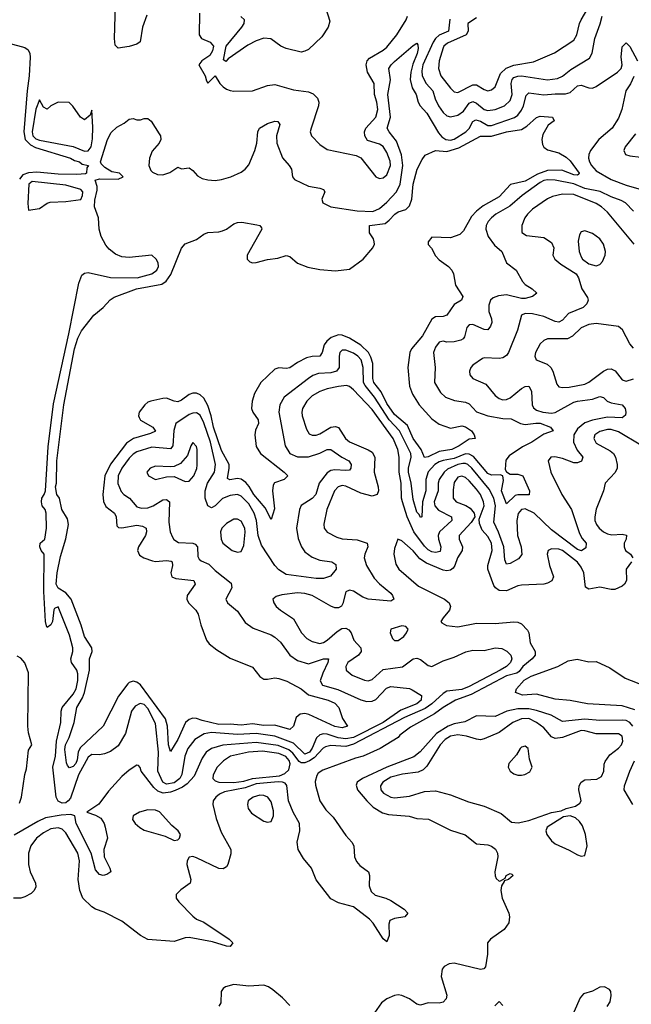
# Model space of a CAD drawing. Header units: inches. Extents: x 1384664 to 1536621, y 460766 to 646467.
# Tile 99 of 256: x 1411683 to 1414958, y 543442 to 548711. Entities that reach past the tile are written whole.
import ezdxf

# ---------------------------------------------------------------- set-up
doc = ezdxf.new("R2010")
doc.units = ezdxf.units.IN
doc.header["$MEASUREMENT"] = 0
doc.layers.add('B4514', color=7, linetype='Continuous')

msp = doc.modelspace()

# ---------------------------------------------------------------- linework, layer by layer
at = {"layer": 'B4514', "color": 5}
for points, elevation in [([(1412364.2, 548735.8), (1412340.9, 548670), (1412328.1, 548591.9), (1412310, 548579.3), (1412270, 548567.3), (1412210, 548558.4), (1412194.9, 548574.9), (1412190.9, 548610.9), (1412203.4, 549030)], 640), ([(1412646.2, 548746.2), (1412644.6, 548630), (1412656.3, 548610), (1412704, 548590), (1412720.4, 548570), (1412716.2, 548543.8), (1412700.8, 548519.2), (1412658, 548490), (1412641.7, 548470), (1412677, 548410), (1412682.8, 548382.8), (1412690, 548371), (1412730, 548411), (1412755.3, 548370), (1412771.9, 548351.9), (1412790, 548338.3), (1412810, 548331.4), (1412830, 548327.6), (1412930, 548330.2), (1413010, 548359.1), (1413050, 548363.2), (1413150, 548335.3), (1413230, 548323.9), (1413254.9, 548314.9), (1413277.7, 548290), (1413284.2, 548270), (1413283.5, 548250), (1413243.8, 548130), (1413239.3, 548110), (1413245.2, 548090), (1413290, 548042.8), (1413330, 548016.1), (1413484.2, 547984.2), (1413510, 547972.4), (1413590, 547870.4), (1413610, 547861.1), (1413630, 547863.6), (1413650, 547881.1), (1413669.1, 547930), (1413667.2, 547952.8), (1413650, 548000.9), (1413630, 548032.5), (1413610, 548044.7), (1413544.9, 548064.9), (1413530.6, 548090), (1413530.4, 548110), (1413536.9, 548130), (1413590.4, 548190), (1413600.9, 548230), (1413595.8, 548270), (1413583.8, 548310), (1413581.1, 548370), (1413545.6, 548430), (1413538.7, 548470), (1413544.7, 548490), (1413555.7, 548504.3), (1413630, 548547.1), (1413650, 548564.2), (1413703, 548630), (1413751.8, 548710), (1413759.3, 548730)], 660), ([(1413322, 548770), (1413343.5, 548703.5), (1413335.5, 548670), (1413301.4, 548618.6), (1413230, 548551.8), (1413210, 548542), (1413190, 548537.4), (1413110, 548556.9), (1413082, 548570), (1413028.9, 548608.9), (1412991.2, 548611.2), (1412950, 548597.8), (1412905.7, 548574.2), (1412799.5, 548500.5), (1412787.3, 548487.3), (1412775.3, 548495.3), (1412789.4, 548570), (1412872.5, 548670), (1412885, 548690), (1412887.2, 548710), (1412867.6, 548727.6)], 660), ([(1414130, 548721.6), (1414083, 548690), (1414084.1, 548650), (1414074.6, 548630), (1413974.5, 548585.5), (1413955.1, 548570), (1413950, 548559.8), (1413929.2, 548490), (1413925.6, 548450), (1413939, 548410), (1413990, 548343.5), (1414010, 548325.2), (1414030, 548321.6), (1414110, 548362.5), (1414130, 548361.3), (1414170, 548336.8), (1414190, 548330.8), (1414210, 548334.6), (1414228.9, 548351.1), (1414257.5, 548422.5), (1414288.3, 548451.7), (1414330, 548466.9), (1414434.1, 548485.9), (1414546.5, 548533.5), (1414650, 548601.5), (1414666.8, 548630), (1414681, 548690), (1414690.3, 548709.7), (1414724.6, 548770)], 680), ([(1413986.4, 548713.6), (1413978.5, 548650), (1413930, 548627.4), (1413910.4, 548610), (1413896.6, 548590), (1413841.3, 548470), (1413836.7, 548436.7), (1413838.7, 548410), (1413859.3, 548370), (1413895, 548330), (1413907.2, 548287.2), (1413925.6, 548250), (1413950, 548214.6), (1413970, 548196.2), (1413990, 548190.1), (1414030, 548199.1), (1414059.5, 548220.5), (1414090, 548264.2), (1414110, 548273.6), (1414130, 548263.8), (1414170, 548230.6), (1414190, 548225.4), (1414230, 548230.6), (1414279.4, 548250), (1414310, 548278.9), (1414319.5, 548310), (1414314.9, 548370), (1414319.4, 548390), (1414330, 548400.6), (1414350, 548408.9), (1414370, 548410.4), (1414510, 548389.7), (1414563.6, 548396.4), (1414590, 548409), (1414634.9, 548445.1), (1414734.5, 548505.4), (1414748.6, 548531.4), (1414762.6, 548610), (1414791.6, 548688.4), (1414801.9, 548730)], 660), ([(1411625, 548585), (1411710, 548561.9), (1411728.2, 548550), (1411737.6, 548530), (1411739.8, 548510), (1411734.2, 548410), (1411723, 548330), (1411705, 548110), (1411712, 548070), (1411740.3, 548040.3), (1411767.2, 548027.2), (1411955.8, 547970), (1411976.8, 547956.8), (1412004, 547950), (1412018.4, 547938.4), (1412052, 547930), (1412042.8, 547917.2), (1412041, 547890), (1412034.9, 547885.1), (1411990, 547881.7), (1411890, 547884), (1411775.2, 547895.2), (1411730, 547892.1), (1411700.2, 547879.8), (1411682.1, 547857.9)], 640), ([(1414970, 547686.8), (1414927.1, 547730), (1414903.9, 547743.9), (1414850, 547762.2), (1414791.7, 547791.7), (1414710, 547807.7), (1414650, 547833.2), (1414550, 547851.9), (1414510, 547853.5), (1414490, 547849.5), (1414470, 547839.8), (1414373.7, 547770), (1414307.8, 547712.2), (1414233.5, 547670), (1414210, 547651.2), (1414191.6, 547630), (1414181.5, 547610), (1414179.8, 547590), (1414191.9, 547550), (1414225, 547505), (1414264.9, 547470), (1414290.3, 547410), (1414341.1, 547370), (1414375.4, 547310), (1414390, 547293.5), (1414427.9, 547270), (1414452.1, 547247.9), (1414428.9, 547230), (1414390, 547218.8), (1414370, 547218.4), (1414290, 547238.1), (1414246.5, 547233.5), (1414217.8, 547222.2), (1414205, 547210), (1414196.1, 547183.9), (1414195.7, 547150), (1414209.4, 547110), (1414210.8, 547090), (1414203.5, 547070), (1414190, 547051.1), (1414170, 547052.5), (1414110, 547079.1), (1414090, 547078.4), (1414077.3, 547062.7), (1414065.6, 547014.4), (1414057.2, 547002.8), (1414044.7, 546995.3), (1414010, 546986.7), (1413970, 546985.8), (1413950, 546989.9), (1413930, 546985), (1413910, 546959.1), (1413898.6, 546930), (1413907.8, 546850), (1413904.9, 546770), (1413935.7, 546715.7), (1413963.7, 546690), (1414012.3, 546672.3), (1414070, 546664.6), (1414090, 546655.3), (1414130, 546612.6), (1414190.1, 546590.1), (1414270, 546576.6), (1414314.4, 546574.4), (1414364.6, 546550), (1414390, 546544.2), (1414447.7, 546552.3), (1414470, 546551), (1414526, 546530), (1414539.3, 546510), (1414490, 546493.1), (1414425, 546450), (1414375.1, 546424.9), (1414304, 546376), (1414286.9, 546353.1), (1414283.6, 546303.6), (1414290.4, 546290.4), (1414310, 546279.3), (1414350, 546279), (1414377.3, 546270), (1414412.3, 546190), (1414412, 546168), (1414350, 546168.6), (1414335.7, 546164.3), (1414290, 546119.7), (1414262.8, 546190), (1414274.5, 546245.5), (1414269.9, 546269.9), (1414255.4, 546275.4), (1414210, 546272.9), (1414190, 546282), (1414112.7, 546372.7), (1414090, 546385.9), (1414070, 546386.9), (1414010, 546361.8), (1413950, 546352), (1413930, 546344.6), (1413907, 546330), (1413870, 546290.9), (1413857.8, 546250), (1413857.2, 546190), (1413839.7, 546130), (1413837.1, 546050), (1413830, 546046.4), (1413822.5, 546062.5), (1413810, 546075.1), (1413790, 546142.2), (1413779.6, 546230), (1413765, 546290), (1413764.8, 546310), (1413778.6, 546370), (1413777.4, 546390), (1413717.7, 546510), (1413661.2, 546570), (1413583.8, 546690), (1413532.6, 546752.6), (1413524.4, 546770), (1413522.7, 546850), (1413511, 546890), (1413493.2, 546910), (1413470, 546925.7), (1413430, 546942), (1413410, 546941.4), (1413397.7, 546930), (1413393.6, 546910), (1413394, 546850), (1413379.5, 546830), (1413350, 546820.8), (1413283.1, 546816.9), (1413253.7, 546806.3), (1413229, 546791), (1413100.2, 546690), (1413076.6, 546650), (1413070.1, 546610), (1413105, 546430), (1413130, 546389.5), (1413170, 546371.7), (1413230, 546370.6), (1413289.6, 546390.4), (1413330, 546410.8), (1413350, 546410.9), (1413409, 546369), (1413445.2, 546350), (1413457.5, 546330), (1413455.9, 546310), (1413450, 546300.9), (1413430, 546297.5), (1413370, 546302.5), (1413350, 546297.5), (1413330, 546285.3), (1413287.2, 546230), (1413268.9, 546170), (1413250, 546147.6), (1413190, 546111.3), (1413181.1, 546090), (1413165, 545990), (1413174, 545934), (1413191.5, 545890), (1413210, 545863.5), (1413250, 545833.7), (1413290, 545818.5), (1413354.9, 545810), (1413375.5, 545795.5), (1413377.4, 545770), (1413347.5, 545732.5), (1413310, 545719.9), (1413270, 545720.9), (1413110, 545741.3), (1413070, 545766), (1413049.4, 545789.4), (1412978.5, 545898.5), (1412961, 545950), (1412950.7, 546030.7), (1412938.1, 546070), (1412910, 546119), (1412870, 546161.1), (1412850, 546169.3), (1412810, 546163.9), (1412770, 546147.7), (1412730, 546109.9), (1412710, 546098.9), (1412690, 546108.4), (1412676, 546150), (1412676.3, 546190), (1412689.3, 546230.7), (1412726.2, 546290), (1412732.6, 546330), (1412704.4, 546450), (1412670, 546552.7), (1412650, 546593.5), (1412630, 546606), (1412610, 546605.4), (1412590, 546597.1), (1412519.3, 546550), (1412508.1, 546511.9), (1412503.4, 546430), (1412490, 546413.9), (1412390, 546423), (1412310, 546398.5), (1412290, 546386.2), (1412270, 546363.6), (1412230.9, 546310), (1412211.3, 546270), (1412209.3, 546229.3), (1412225.8, 546185.8), (1412240.2, 546170), (1412272.1, 546150), (1412310, 546103.7), (1412335.8, 546095.8), (1412370, 546098.3), (1412398.2, 546110), (1412450, 546141.4), (1412470, 546143.8), (1412486, 546130), (1412482.3, 546022.3), (1412489.4, 545970), (1412501, 545941), (1412509.2, 545929.2), (1412533.1, 545913.1), (1412609.6, 545909.6), (1412623.7, 545903.7), (1412635.9, 545890), (1412638, 545838), (1412643.6, 545823.6), (1412654.2, 545814.2), (1412696.4, 545796.4), (1412730, 545762.9), (1412815.6, 545695.6), (1412818.4, 545670), (1412787.7, 545610), (1412796, 545590), (1412850, 545544.9), (1412890, 545485.2), (1412934.3, 545454.3), (1413030, 545418.5), (1413050, 545406), (1413079.8, 545379.8), (1413130, 545310.2), (1413170, 545280.7), (1413230, 545263.3), (1413310, 545291.2), (1413336.5, 545290), (1413334.1, 545270), (1413306.3, 545213.7), (1413292.9, 545172.9), (1413304.1, 545150), (1413386.6, 545126.6), (1413510, 545071.1), (1413542.6, 545062.6), (1413570, 545064.1), (1413590, 545073.2), (1413647.4, 545132.6), (1413670, 545142.2), (1413770, 545130.8), (1413784.7, 545124.7), (1413834, 545094), (1413832.7, 545070), (1413810, 545049.9), (1413723.6, 545016.4), (1413629.3, 544950), (1413470, 544869.8), (1413430, 544861.4), (1413388.4, 544868.4), (1413330, 544886.6), (1413310, 544888.2), (1413290, 544883.5), (1413273.2, 544866.8), (1413250, 544811.7), (1413235.4, 544790), (1413210, 544779.9), (1413150, 544838.5), (1413050, 544876.2), (1412950.1, 544890), (1412850, 544885), (1412710, 544896.5), (1412670.5, 544889.5), (1412621.6, 544858.4), (1412584, 544810), (1412567.2, 544770), (1412551.8, 544671.8), (1412540.1, 544650), (1412510, 544626.8), (1412470, 544619.6), (1412449.6, 544630), (1412423.4, 544690), (1412426.8, 544790), (1412410, 544944.8), (1412370, 545024.4), (1412350, 545045.3), (1412329.2, 545050.8), (1412302.1, 545037.9), (1412282.1, 545010), (1412250.1, 544890), (1412210, 544825.6), (1412170, 544795.1), (1412137.4, 544782.6), (1412110, 544777.2), (1412070, 544778.2), (1412050, 544765), (1411998.5, 544670), (1411954.5, 544545.5), (1411943.6, 544530), (1411930, 544520.5), (1411910, 544518.7), (1411890, 544528.7), (1411879, 544550), (1411861.2, 544710), (1411875.1, 544770), (1411880.6, 544850), (1411904.2, 544950), (1411904.8, 545010), (1411909.9, 545030), (1411970, 545101.9), (1411986.4, 545130), (1411994.7, 545174.7), (1411995.4, 545210), (1411989, 545230), (1411960.7, 545270), (1411956.7, 545290), (1411967.4, 545330), (1411967.4, 545350), (1411950, 545416.9), (1411890, 545567.8), (1411870, 545559.5), (1411866.8, 545553.2), (1411858.2, 545490), (1411850, 545471.8), (1411830, 545458.4), (1411826.6, 545466.6), (1411821.6, 545490), (1411812.3, 545650), (1411814.9, 545850), (1411798.5, 545870), (1411791.8, 545890), (1411793.6, 545910), (1411817.1, 545930), (1411827, 545990), (1411824.8, 546070), (1411819.9, 546090), (1411803.4, 546110), (1411799.5, 546130), (1411801.5, 546150), (1411814.7, 546170), (1411820.8, 546190), (1411835.9, 546424.1), (1411864.1, 546655.9), (1411946.4, 547030), (1411999.2, 547300.8), (1412016.8, 547343.2), (1412030, 547354.4), (1412050, 547358.6), (1412170, 547331.9), (1412312.7, 547330), (1412391.1, 547350), (1412416.9, 547370), (1412427, 547390), (1412424.5, 547410), (1412414.5, 547430), (1412390.9, 547450.9), (1412270, 547437.4), (1412230, 547442), (1412195.7, 547455.7), (1412162.3, 547482.3), (1412143.8, 547503.8), (1412118.7, 547550), (1412108.2, 547590), (1412104.7, 547650), (1412084.7, 547710), (1412085.3, 547745.3), (1412098, 547798), (1412097.6, 547817.6), (1412087.2, 547852.8), (1412110, 547859.1), (1412210, 547858), (1412238, 547870), (1412218, 547890), (1412177, 547897), (1412139.6, 547919.6), (1412119.3, 547939.3), (1412116.2, 547950), (1412153.8, 548070), (1412173.3, 548106.7), (1412204, 548136), (1412242.7, 548157.3), (1412270, 548179.1), (1412290, 548182), (1412310, 548174.9), (1412330, 548174.9), (1412350, 548181.6), (1412370, 548182), (1412387, 548167), (1412430, 548100.7), (1412436.4, 548090), (1412438.7, 548070), (1412430.3, 548050), (1412393.1, 548006.9), (1412377.6, 547970), (1412374.7, 547930), (1412384.6, 547904.6), (1412394, 547894), (1412421.8, 547881.8), (1412450, 547881.1), (1412486.5, 547893.5), (1412530, 547921.6), (1412550, 547913.4), (1412590, 547917.6), (1412610, 547904.6), (1412635.7, 547875.7), (1412661.2, 547861.2), (1412690, 547853.4), (1412730, 547850.2), (1412764.7, 547855.3), (1412814, 547870), (1412870, 547894.4), (1412890, 547910.4), (1412910, 547934.9), (1412942.5, 548010), (1412952.7, 548050), (1412958, 548110), (1412966.6, 548130), (1413010, 548154.9), (1413050, 548168.4), (1413066, 548166), (1413077, 548150), (1413057.8, 548090), (1413059.3, 548050), (1413090, 547972.2), (1413126.5, 547930), (1413137.8, 547910), (1413144.6, 547870), (1413154.7, 547854.7), (1413230, 547819.6), (1413290, 547809.1), (1413310, 547801.3), (1413317.7, 547790), (1413301.3, 547750), (1413305.7, 547730), (1413349.9, 547710.1), (1413490, 547687.2), (1413574.8, 547685.2), (1413610, 547700.1), (1413650, 547734.3), (1413701.5, 547790), (1413720.7, 547830), (1413734.5, 547930), (1413728.4, 547988.4), (1413700.7, 548060.7), (1413661.2, 548110), (1413651.4, 548130), (1413668.2, 548190), (1413653.9, 548310), (1413668.4, 548388.3), (1413659.9, 548450), (1413672.2, 548470), (1413690, 548487.1), (1413790, 548572.4), (1413810, 548585.5), (1413815.8, 548575.8), (1413816.8, 548556.8), (1413812.2, 548530), (1413788.1, 548471.9), (1413777.4, 548430), (1413774.3, 548390), (1413785.5, 548345.5), (1413806.9, 548310), (1413817.3, 548270), (1413827.8, 548250), (1413863.6, 548210), (1413925.4, 548105.4), (1413944.4, 548084.4), (1413965.2, 548070), (1413990, 548065.5), (1414010, 548070.7), (1414072.9, 548110), (1414090, 548128.8), (1414110, 548166.7), (1414125.5, 548174.5), (1414150, 548167), (1414190, 548144.5), (1414210, 548144.7), (1414332.7, 548187.3), (1414350, 548200.7), (1414370, 548227.3), (1414380.5, 548250), (1414395, 548305), (1414410, 548318.9), (1414490, 548309.5), (1414550, 548314.7), (1414606.2, 548313.8), (1414630, 548321), (1414670, 548356.3), (1414690, 548360.4), (1414730, 548345.5), (1414750, 548345), (1414770, 548352.4), (1414884.4, 548430), (1414904.2, 548450), (1414909.8, 548470), (1414903.5, 548510), (1414910, 548566), (1414930, 548586.3), (1414950, 548567.8), (1414991.2, 548491.2)], 640), ([(1414972.5, 548407.5), (1414953.2, 548366.8), (1414929.1, 548330), (1414907.8, 548230), (1414890, 548183.8), (1414856, 548130), (1414783.9, 548070), (1414739.8, 548010), (1414730.8, 547990), (1414728.8, 547970), (1414733.9, 547950), (1414745, 547930), (1414770, 547902.6), (1414850, 547856.2), (1414930, 547825.1), (1415066.3, 547786.3)], 640), ([(1414979.9, 548100.1), (1414925.5, 548030), (1414918.8, 548010), (1414926.8, 547990), (1414950, 547981.6), (1415010, 547975.5)], 660), ([(1414972.9, 547510), (1414830, 547680.2), (1414798.3, 547710), (1414770, 547727.7), (1414650, 547775.7), (1414590, 547776.6), (1414535.4, 547764.6), (1414510, 547752.9), (1414430, 547696.3), (1414403.2, 547670), (1414388.3, 547650), (1414371.6, 547610), (1414371.8, 547571.8), (1414396.7, 547556.7), (1414490, 547545.1), (1414530, 547518.4), (1414543.5, 547490), (1414537.9, 547450), (1414548.8, 547430), (1414581.7, 547401.7), (1414663.1, 547350), (1414676.3, 547330), (1414693.4, 547270), (1414723.4, 547223.4), (1414727.2, 547210), (1414720.9, 547190), (1414699.6, 547170), (1414621.6, 547138.4), (1414590, 547103.5), (1414570, 547092.8), (1414550, 547096.5), (1414490, 547121.7), (1414430, 547136.1), (1414390, 547138.6), (1414370.4, 547130), (1414348.6, 547050), (1414301.5, 546930), (1414290, 546913.7), (1414270, 546900.8), (1414250, 546896.8), (1414170, 546901.2), (1414162, 546898), (1414110, 546862.6), (1414098.3, 546850), (1414091.6, 546830), (1414094.3, 546810), (1414110, 546790.3), (1414179.7, 546759.7), (1414230, 546699), (1414250, 546683.9), (1414270, 546677.2), (1414290, 546677.5), (1414310, 546686.9), (1414370, 546736.6), (1414390, 546748.1), (1414410.1, 546750.1), (1414422.9, 546722.9), (1414427.6, 546650), (1414434.1, 546634.1), (1414450, 546621.5), (1414484.2, 546610), (1414530, 546604.7), (1414550, 546608.4), (1414650, 546663.1), (1414670.1, 546670.1), (1414750, 546680.1), (1414790, 546693.7), (1414810, 546688.1), (1414829.6, 546669.6), (1414850, 546660.1), (1414910, 546650.2), (1414925.2, 546630), (1414929.2, 546610), (1414926.5, 546593.5), (1414910, 546580.2), (1414830, 546583.5), (1414750, 546568.5), (1414710, 546553.7), (1414670, 546521), (1414650.6, 546490), (1414648.1, 546450), (1414667.7, 546407.7), (1414698.2, 546370), (1414691.8, 546348.2), (1414670, 546339.6), (1414650, 546339.6), (1414590, 546362.1), (1414548.5, 546371.5), (1414527.7, 546370), (1414513.4, 546350), (1414526.5, 546290), (1414586.2, 546170), (1414637.4, 546090), (1414680.3, 545960.3), (1414694.8, 545934.8), (1414716.3, 545910), (1414715, 545885), (1414691.6, 545868.4), (1414670, 545876), (1414530, 545979.9), (1414438.6, 546070), (1414390, 546092.5), (1414373, 546090), (1414370, 546089.2), (1414352.5, 546067.5), (1414346, 546030), (1414348.9, 545950), (1414368.6, 545890), (1414371.9, 545848.1), (1414354.3, 545825.7), (1414310, 545800.3), (1414290, 545797.7), (1414280.4, 545820.4), (1414275, 545890), (1414247.9, 545967.9), (1414222.5, 546022.5), (1414230.7, 546110), (1414221.3, 546150), (1414197.9, 546197.9), (1414104.4, 546310), (1414082.1, 546330), (1414070, 546336.1), (1414056.1, 546336.1), (1414029.9, 546329.9), (1413974.7, 546305.3), (1413956.9, 546290), (1413930.1, 546250), (1413924.4, 546230), (1413924.7, 546190), (1413903.3, 546130), (1413905.5, 546110), (1413925.6, 546085.6), (1413995.3, 546050), (1413997.5, 546030), (1413930.4, 545969.6), (1413924.6, 545950), (1413925.1, 545930), (1413938.4, 545890), (1413934.5, 545865.5), (1413910, 545859.1), (1413890, 545863.1), (1413870, 545874.1), (1413850, 545893.9), (1413793, 545970), (1413758.3, 546050), (1413732.6, 546130), (1413727.9, 546150), (1413726.6, 546230), (1413715, 546290), (1413715.7, 546370), (1413707.4, 546410), (1413683.4, 546470), (1413570, 546624.3), (1413470, 546729.9), (1413450, 546748.4), (1413433.3, 546753.3), (1413390, 546748.5), (1413330, 546736), (1413290, 546721.4), (1413250, 546698.5), (1413220.1, 546670), (1413197.7, 546630), (1413193.7, 546610), (1413195.9, 546590), (1413218.6, 546518.6), (1413233.9, 546493.9), (1413250, 546487), (1413270, 546487.4), (1413290, 546494.2), (1413350, 546530.6), (1413374, 546534), (1413390, 546528), (1413428.2, 546470), (1413450, 546452.4), (1413550, 546409.6), (1413570, 546397), (1413585.7, 546370), (1413580.5, 546290), (1413603, 546210), (1413604.2, 546190), (1413598.2, 546170), (1413570, 546161.3), (1413510, 546176.6), (1413430, 546214.9), (1413410, 546217.7), (1413388.6, 546211.4), (1413369.1, 546190), (1413327, 546090), (1413311.1, 546011.1), (1413313.4, 545990), (1413330, 545967.9), (1413381.1, 545941.1), (1413410, 545933.1), (1413490, 545927.1), (1413543.1, 545910), (1413548.3, 545890), (1413530.9, 545850), (1413528.2, 545830), (1413541, 545790), (1413581.9, 545721.9), (1413610, 545691.8), (1413670, 545641.5), (1413680.2, 545630), (1413687, 545610), (1413670, 545599.3), (1413550, 545609.4), (1413520.1, 545620.1), (1413470, 545651.8), (1413450, 545658.6), (1413430, 545649.6), (1413414.4, 545585.6), (1413407.3, 545572.7), (1413390, 545562.8), (1413370, 545563.9), (1413350, 545571.4), (1413250, 545628.5), (1413210, 545640.8), (1413170, 545642.7), (1413087.7, 545632.3), (1413055.8, 545624.2), (1413039.1, 545610), (1413043.8, 545590), (1413057, 545570), (1413079.6, 545550), (1413150, 545504.5), (1413191.4, 545430), (1413220, 545400), (1413250, 545382.5), (1413290, 545373.1), (1413310, 545377.6), (1413330, 545390.1), (1413382.5, 545437.5), (1413407.8, 545452.2), (1413430, 545454.1), (1413445.8, 545445.8), (1413458.3, 545430), (1413473, 545390), (1413510.2, 545350), (1413512, 545330), (1413497.1, 545310), (1413440.8, 545270), (1413430.1, 545250), (1413431.9, 545230), (1413463.4, 545203.4), (1413530, 545176.3), (1413550, 545173.5), (1413570, 545180.2), (1413630, 545232.5), (1413733.1, 545246.9), (1413790, 545290.2), (1413810, 545293.4), (1413830, 545287.5), (1413870, 545254), (1413890, 545250.2), (1413950, 545280.1), (1414010, 545298.4), (1414072.5, 545327.5), (1414110, 545336.6), (1414170, 545334.2), (1414230, 545349.6), (1414265.1, 545345.1), (1414291.4, 545331.4), (1414312.3, 545310), (1414319.1, 545290), (1414311.7, 545270), (1414289.1, 545250), (1414255.5, 545230), (1414090, 545141.8), (1414050, 545126.6), (1413970, 545116.7), (1413950, 545104.8), (1413890.1, 545050), (1413855.3, 545024.7), (1413744.1, 544975.9), (1413470, 544833.7), (1413430, 544821.3), (1413350, 544825.7), (1413321, 544819), (1413308, 544812), (1413259.9, 544760.1), (1413235.9, 544744.1), (1413210, 544734.3), (1413190, 544734.5), (1413180.5, 544740.5), (1413145.8, 544785.8), (1413123.8, 544803.8), (1413066.4, 544826.4), (1412950, 544842.9), (1412770.9, 544829.1), (1412710, 544810.8), (1412681, 544790), (1412660.8, 544759.2), (1412618.2, 544661.8), (1412579.4, 544620.6), (1412555.9, 544604.1), (1412515, 544585), (1412490, 544576.7), (1412452.2, 544572.2), (1412422.2, 544582.2), (1412401.6, 544601.6), (1412333.8, 544690), (1412328.5, 544708.4), (1412319.3, 544719.3), (1412310, 544721.6), (1412270, 544695.3), (1412230, 544660.9), (1412158.3, 544581.7), (1412107, 544513), (1412043, 544470), (1412090, 544453.8), (1412117.2, 544437.2), (1412135.2, 544410), (1412141.8, 544390), (1412152.9, 544330), (1412133.8, 544270), (1412134.9, 544230), (1412166.7, 544170), (1412170.4, 544150), (1412150, 544135.6), (1412130, 544131.3), (1412110, 544135.8), (1412090, 544161.6), (1412066.1, 544250), (1411985.4, 544410), (1411979.2, 544450), (1411957.3, 544457.3), (1411905.7, 544454.3), (1411821.1, 544438.8), (1411779.9, 544420.1), (1411654.1, 544345.9)], 660), ([(1414970, 546953.3), (1414950, 546975.6), (1414911, 547051), (1414890, 547068.6), (1414770, 547084.9), (1414730, 547079.3), (1414690, 547061.7), (1414642.5, 547017.5), (1414616.4, 547003.6), (1414510, 547002), (1414490, 546994.2), (1414470, 546975.6), (1414445, 546930), (1414441.8, 546910), (1414448.8, 546890), (1414507.3, 546867.3), (1414527, 546850), (1414537.7, 546830), (1414559.9, 546760), (1414570, 546746), (1414590, 546742.3), (1414624.7, 546744.7), (1414710, 546760.5), (1414730, 546770.2), (1414810, 546829.5), (1414830, 546840.1), (1414850, 546842.2), (1414872.5, 546832.5), (1414910, 546782.9), (1414930, 546777.1), (1414970, 546789.1)], 680), ([(1415010, 546434.7), (1414890, 546505), (1414850, 546517.3), (1414830, 546517.1), (1414790, 546507.2), (1414763, 546490), (1414756.8, 546470), (1414770, 546445.2), (1414844.3, 546404.2), (1414862.2, 546390), (1414874.4, 546370), (1414883.2, 546330), (1414882, 546310), (1414872.6, 546287.4), (1414818.4, 546230), (1414809.1, 546190), (1414770, 546092), (1414762.1, 546050), (1414763.2, 546030), (1414771, 546010), (1414786.7, 545990), (1414810, 545969.4), (1414830, 545958.7), (1414854.1, 545954.1), (1414910, 545958), (1414932.7, 545952.7), (1414930.2, 545930.2), (1414920.7, 545910), (1414919.5, 545890), (1414927.8, 545870), (1414954.4, 545850), (1414965.6, 545830)], 680), ([(1414958.9, 545810), (1414931, 545770), (1414932.6, 545710), (1414922.3, 545690), (1414910, 545678.5), (1414870, 545662.2), (1414850, 545661.8), (1414790, 545673.1), (1414730, 545663.1), (1414713.7, 545673.7), (1414704.7, 545750), (1414690, 545781.7), (1414670, 545807.5), (1414590, 545870.3), (1414570, 545877.6), (1414530, 545878.9), (1414512.2, 545870), (1414507.6, 545850), (1414520.1, 545790), (1414542, 545730), (1414532.6, 545707.4), (1414510, 545694.6), (1414490.1, 545689.9), (1414370, 545684.7), (1414350, 545680.4), (1414290, 545654), (1414250, 545655.7), (1414230.3, 545670.3), (1414222.7, 545682.7), (1414189.6, 545770), (1414190.3, 545790), (1414213.4, 545870), (1414208.8, 545908.8), (1414190, 545945), (1414159.4, 545979.4), (1414144.6, 546015.4), (1414142.8, 546037.2), (1414169.9, 546110), (1414167, 546130), (1414149.9, 546170), (1414130, 546199.2), (1414090, 546243.4), (1414070, 546260.7), (1414050, 546268.6), (1414030, 546262), (1414010, 546233.7), (1414004.6, 546195.4), (1414004.8, 546150), (1414020.2, 546130), (1414071.8, 546111.8), (1414096, 546096), (1414116.5, 546070), (1414120.3, 546050), (1414100.2, 546019.8), (1414037.3, 545950), (1414036.3, 545930), (1414054.2, 545890), (1414053, 545870), (1414027.8, 545830), (1414014, 545790), (1414004.1, 545775.9), (1413990, 545765.3), (1413970, 545762.1), (1413950, 545765.1), (1413862.1, 545802.1), (1413825.5, 545825.5), (1413790, 545868.2), (1413730, 545921.3), (1413708.7, 545931.3), (1413690, 545880.9), (1413686.2, 545850), (1413697.7, 545797.7), (1413712.9, 545770), (1413818.8, 545678.8), (1413957.6, 545610), (1413983.7, 545590), (1413990.3, 545570), (1413984.2, 545550), (1413950.6, 545510), (1413938.8, 545490), (1413943.4, 545483.4), (1413968.8, 545468.8), (1414030, 545462), (1414130, 545481.2), (1414230, 545480.2), (1414330, 545488.1), (1414350, 545486), (1414370, 545476.9), (1414403, 545443), (1414409.4, 545429.4), (1414415.8, 545375.8), (1414442.8, 545330), (1414443.2, 545310), (1414427.5, 545290), (1414378, 545250), (1414357.6, 545222.4), (1414345.6, 545214.4), (1414290, 545199.6), (1414100.7, 545099.3), (1414016.1, 545070), (1413950.3, 545030), (1413904.6, 544995.4), (1413775.1, 544925), (1413718.2, 544881.8), (1413710.3, 544870), (1413613.1, 544810), (1413523.1, 544770), (1413481.1, 544758.9), (1413306, 544694), (1413282.2, 544677.8), (1413273.9, 544666.1), (1413265.3, 544634.7), (1413266.5, 544613.5), (1413290, 544530.1), (1413322.2, 544482.2), (1413362.4, 544442.4), (1413430, 544345.2), (1413462.3, 544310), (1413472.1, 544290), (1413476.3, 544230), (1413486.3, 544206.3), (1413503.7, 544183.7), (1413551.4, 544150), (1413556.6, 544130), (1413555, 544075), (1413565.5, 544045.5), (1413585.8, 544025.8), (1413643, 544010), (1413670, 543996.2), (1413741.6, 543950), (1413762, 543930), (1413746, 543910), (1413690, 543900.9), (1413664.4, 543890), (1413659.6, 543870), (1413660.8, 543810), (1413650, 543775.1), (1413630, 543791.5), (1413576.4, 543876.4), (1413557.1, 543897.1), (1413470, 543962.8), (1413390, 543984.9), (1413350, 544006.4), (1413270, 544108.4), (1413244.9, 544170), (1413202.2, 544222.2), (1413173.6, 544270), (1413168.4, 544310), (1413182.8, 544370), (1413182.1, 544410), (1413147.3, 544470), (1413122.6, 544530), (1413112.9, 544612.9), (1413104.1, 544624.1), (1413089.9, 544629.9), (1413067.9, 544632.1), (1412950, 544621.6), (1412890, 544600.7), (1412780.7, 544579.3), (1412753.9, 544566.1), (1412734.3, 544550), (1412718.7, 544530), (1412716.8, 544510), (1412735.4, 544435.4), (1412762.1, 544362.1), (1412813.2, 544270), (1412814, 544246), (1412798.4, 544190), (1412790, 544178), (1412772.8, 544167.2), (1412750, 544168.2), (1412630, 544225.6), (1412610, 544232.3), (1412590.7, 544229.3), (1412580.7, 544210), (1412579.1, 544190), (1412598.8, 544110), (1412596, 544090), (1412545.5, 544054.5), (1412521.6, 544030), (1412521.3, 544010), (1412534.9, 543990), (1412610, 543912.9), (1412630, 543898), (1412670, 543880.7), (1412805.3, 543790), (1412824.2, 543770), (1412810, 543751.6), (1412790, 543752.1), (1412716, 543776), (1412590, 543798.4), (1412570, 543796.5), (1412510, 543776.8), (1412370, 543788.9), (1412330, 543809.8), (1412230, 543886.3), (1412135.5, 543935.5), (1412090, 543950.5), (1412070, 543962.6), (1412021.2, 544010), (1412004.7, 544050), (1411997.1, 544110), (1412004.3, 544210), (1411994.3, 544250), (1411930, 544359.1), (1411910, 544378.8), (1411890, 544386.1), (1411850, 544380.1), (1411810, 544359.3), (1411772.6, 544330), (1411742.6, 544290), (1411730.1, 544250), (1411730.6, 544190), (1411739.8, 544150), (1411767.6, 544090), (1411770.2, 544070), (1411760.3, 544050), (1411744.9, 544035.1), (1411710, 544015.8), (1411689.7, 544009.7), (1411650, 544009.6)], 680), ([(1411682.2, 544517.8), (1411693.4, 544550), (1411710, 544670.8), (1411719, 544701), (1411730, 544802), (1411748.7, 544830), (1411730, 544894), (1411726.7, 544930), (1411730, 545215.3), (1411710, 545269.3), (1411690, 545293.2), (1411670, 545305.2)], 660), ([(1414977, 545017), (1414910, 545039.4), (1414724.5, 545050), (1414630, 545066.5), (1414550, 545074.3), (1414450, 545100.5), (1414375.9, 545095.9), (1414337.8, 545110), (1414344.2, 545130), (1414383.8, 545176.2), (1414421.9, 545198.1), (1414564.6, 545250), (1414619.5, 545280.5), (1414668.7, 545288.7), (1414730, 545275), (1414770, 545276), (1414842.5, 545242.5), (1414926, 545186), (1415030, 545145.6)], 680), ([(1414965.8, 544930), (1414950.4, 544950), (1414930, 544959.5), (1414910, 544962.2), (1414790, 544960.4), (1414710, 544966.7), (1414590, 544955.5), (1414529.5, 544989.5), (1414450, 545014.5), (1414410, 545022.8), (1414350, 545023.3), (1414291, 545010), (1414230, 544982.3), (1414130, 544984.9), (1414066, 544954), (1414010, 544942.6), (1413976.9, 544930), (1413915, 544890), (1413827.6, 544792.4), (1413794.4, 544765.6), (1413648.8, 544710), (1413519.7, 544650), (1413491, 544630), (1413485.5, 544614.5), (1413492.1, 544590), (1413541.5, 544530), (1413576.5, 544496.5), (1413625.7, 544465.7), (1413657.4, 544457.4), (1413767.9, 544447.9), (1413810, 544436.3), (1413872.6, 544432.6), (1413990, 544373.5), (1414068.7, 544348.7), (1414130, 544300.2), (1414190, 544294.8), (1414210, 544287.3), (1414231, 544271), (1414242, 544250), (1414243.1, 544230), (1414228.2, 544150), (1414228.8, 544128.8), (1414234.7, 544114.7), (1414250, 544100.4), (1414258.3, 544101.7), (1414282.9, 544117.1), (1414288, 544130), (1414310, 544141.6), (1414318.7, 544138.7), (1414324.9, 544130), (1414300.7, 544110), (1414276.9, 544103.1), (1414278, 544098), (1414263.7, 544076.3), (1414260.2, 544050), (1414266.2, 544010), (1414302.2, 543930), (1414305.7, 543910), (1414302.1, 543877.9), (1414277.7, 543842.3), (1414204.9, 543790), (1414187.4, 543770), (1414187.7, 543710), (1414178, 543642), (1414169.2, 543630.8), (1414150, 543627.3), (1414010, 543662.2), (1413982.7, 543657.3), (1413957, 543643), (1413946.3, 543630), (1413940.6, 543590), (1413970.7, 543490), (1413966.8, 543470), (1413950, 543452.4), (1413930, 543447.4), (1413870, 543448.6), (1413830, 543437.2), (1413810, 543442.5), (1413770, 543470.8), (1413730, 543488.6), (1413710, 543492), (1413690, 543488.2), (1413650, 543470.8), (1413620.3, 543450), (1413570, 543378)], 720), ([(1414966.2, 544510), (1414919.4, 544590), (1414921.2, 544610), (1414950.5, 544690), (1414975.8, 544744.2)], 720), ([(1413130, 543434.6), (1413090, 543476), (1413038.5, 543518.5), (1413014.9, 543534.9), (1412990, 543544.5), (1412910, 543538.7), (1412830, 543547.2), (1412785.6, 543534.4), (1412773.5, 543526.5), (1412761.7, 543510), (1412760.2, 543450), (1412750, 543431.2)], 720), ([(1414829.5, 543429.5), (1414844.4, 543455.6), (1414850.9, 543489.1), (1414848.2, 543510), (1414841.2, 543521.2), (1414815.1, 543535.1), (1414790, 543532.8), (1414750, 543512.4), (1414702.2, 543497.8), (1414683.9, 543476.1), (1414650, 543400.2)], 740), ([(1414270, 543435.9), (1414250, 543457.2), (1414226.8, 543433.2)], 740)]:
    msp.add_lwpolyline(points, dxfattribs=dict(at, elevation=elevation))
for points, elevation in [([(1411790, 548281.2), (1411770, 548232.3), (1411750.1, 548110), (1411754.5, 548090), (1411770, 548073), (1411790, 548065.4), (1411970, 548032.5), (1412030, 548007.6), (1412050, 548009.5), (1412065.5, 548030), (1412073, 548073), (1412075.5, 548135.5), (1412070, 548226), (1412060.7, 548199.3), (1412030, 548174), (1412008.7, 548190), (1411968.4, 548248.4), (1411948, 548268), (1411890, 548269.2), (1411850, 548249.2), (1411830, 548232.7), (1411810, 548242.7)], 660), ([(1414670, 547879.5), (1414650, 547881.3), (1414585.4, 547905.4), (1414510, 547903.7), (1414456.1, 547883.9), (1414390, 547847.5), (1414310.8, 547829.2), (1414250, 547763.4), (1414165.8, 547714.2), (1414130, 547686.7), (1414103.3, 547656.7), (1414058.9, 547581.1), (1414039.3, 547560.7), (1413990, 547543.2), (1413890, 547546.9), (1413870, 547521.2), (1413870, 547507.1), (1413888.2, 547488.2), (1413910, 547446.2), (1413930, 547425.9), (1413979.7, 547390), (1413997.8, 547370), (1414006.4, 547350), (1414016.6, 547290), (1414055.6, 547230), (1414048.2, 547210), (1414010, 547186.6), (1413970, 547129.7), (1413950, 547122.9), (1413910, 547121.4), (1413890, 547109), (1413840.7, 547019.3), (1413781.5, 546950), (1413772.1, 546930), (1413761, 546850), (1413770.5, 546750), (1413787.1, 546707.1), (1413822.2, 546650), (1413890, 546573.9), (1413930, 546546), (1413990, 546525), (1414050, 546537), (1414070, 546531.6), (1414101.8, 546510), (1414117.3, 546490), (1414122.8, 546470), (1414090, 546466.6), (1414036.1, 546430), (1413997.7, 546410), (1413930, 546399.2), (1413870, 546371.6), (1413850, 546368.1), (1413833.2, 546410), (1413789.6, 546470), (1413759.2, 546539.2), (1413690, 546597.7), (1413650, 546656.4), (1413618.5, 546718.5), (1413580.1, 546770), (1413573.6, 546790), (1413573.3, 546870), (1413564.2, 546904.2), (1413550.3, 546930.3), (1413510, 546969.6), (1413450, 547006.4), (1413410, 547023.3), (1413390, 547023.7), (1413350.8, 547010), (1413327.1, 546990), (1413313.6, 546970), (1413302.7, 546930), (1413290, 546910.7), (1413250, 546908.4), (1413219.6, 546900.4), (1413170, 546875.9), (1413130, 546847.9), (1413110, 546843.9), (1413070, 546848.1), (1413050, 546839.8), (1412974.7, 546770), (1412940.2, 546710), (1412927.2, 546670), (1412924.4, 546630), (1412931.4, 546610), (1412959.7, 546570), (1412961.6, 546550), (1412946, 546514), (1412942.4, 546490), (1412950, 546427), (1412973.5, 546390), (1413100.2, 546290), (1413118.7, 546270), (1413098.7, 546250), (1413047.7, 546232.3), (1413040.6, 546219.4), (1413037.7, 546190), (1413047.6, 546092.4), (1413030, 546036), (1412997.8, 546097.8), (1412937.7, 546170), (1412912.8, 546212.8), (1412894.3, 546234.3), (1412870, 546251), (1412850, 546255.4), (1412808.4, 546248.4), (1412795.6, 546255.6), (1412805.8, 546310), (1412805.4, 546330), (1412764.5, 546404.5), (1412720.6, 546530), (1412708.7, 546590), (1412690, 546646.9), (1412670, 546685.6), (1412650, 546703.4), (1412630, 546712.1), (1412610, 546712.1), (1412590, 546704.9), (1412550, 546674.2), (1412530, 546665.7), (1412510, 546668.8), (1412470, 546685.2), (1412450, 546684.3), (1412386, 546670), (1412370, 546663.8), (1412353.5, 546650), (1412323.4, 546610), (1412319.9, 546590), (1412322.7, 546582.7), (1412330, 546568.2), (1412396.8, 546530), (1412411.2, 546508.8), (1412384.1, 546495.9), (1412292.9, 546470), (1412255.4, 546444.6), (1412170, 546332.5), (1412139.2, 546270), (1412128.3, 546170), (1412131.5, 546131.5), (1412145.4, 546105.4), (1412190.9, 546070), (1412199.5, 546050), (1412202.9, 546002.9), (1412213, 545993), (1412230, 545991), (1412310, 546005.7), (1412340.2, 546000.2), (1412360.7, 545990), (1412363, 545970), (1412356.1, 545950), (1412320.2, 545890), (1412314.7, 545870), (1412324.3, 545844.3), (1412347.7, 545830), (1412394.2, 545814.2), (1412410, 545811.5), (1412470, 545817.1), (1412493.6, 545813.6), (1412499, 545810), (1412502, 545790), (1412492.6, 545750), (1412497.7, 545730), (1412520.2, 545720.2), (1412615.8, 545710), (1412622, 545690), (1412580.5, 545630), (1412578.9, 545610), (1412587.1, 545590), (1412626.2, 545550), (1412639.7, 545530), (1412652.6, 545472.6), (1412684.4, 545390), (1412698.4, 545370), (1412738.2, 545338.2), (1412810, 545293.8), (1412930, 545246.3), (1412970, 545196.5), (1412990, 545181.8), (1413010, 545180.7), (1413050, 545189.4), (1413070, 545185.8), (1413112.8, 545170), (1413190, 545130.2), (1413230, 545097.5), (1413334.4, 545070), (1413370, 545052.8), (1413392.4, 545030), (1413411.1, 544971.1), (1413438.8, 544930), (1413410, 544920.7), (1413371.3, 544928.7), (1413231.9, 544991.9), (1413210, 544998), (1413185, 544995), (1413163.1, 544976.9), (1413150.1, 544929.9), (1413130, 544912.9), (1413050, 544936), (1412990, 544932.8), (1412930, 544941.7), (1412870, 544935.1), (1412810, 544941.4), (1412750, 544939.2), (1412660.1, 544960.1), (1412630, 544971.4), (1412610, 544972), (1412590, 544964.8), (1412571, 544949), (1412530, 544858.9), (1412490, 544794.3), (1412479.7, 544830), (1412474.6, 544930), (1412463.7, 544970), (1412330, 545151.6), (1412310, 545166.2), (1412290, 545171.7), (1412270, 545164.5), (1412262.9, 545157.1), (1412212.8, 545090), (1412130.9, 544930), (1412006.3, 544813.8), (1411996.4, 544790), (1411991.9, 544750), (1411983.1, 544730), (1411970, 544714.5), (1411950, 544706.3), (1411939, 544719), (1411933.7, 544733.7), (1411925.6, 544805.6), (1411928.7, 544830), (1411949, 544870), (1411975, 544950), (1411989.6, 545030), (1412019.1, 545080.9), (1412030.2, 545110), (1412056.6, 545230), (1412057.1, 545290), (1412072.1, 545330), (1412069.4, 545350), (1412031.1, 545410), (1412012.8, 545470), (1411958.1, 545610), (1411930, 545643.1), (1411888.5, 545668.5), (1411878.9, 545690), (1411883.8, 545750), (1411902.2, 545837.8), (1411930, 545933.1), (1411943.8, 546010), (1411938.9, 546038.9), (1411909.3, 546089.3), (1411896.4, 546150), (1411882.6, 546170), (1411874.8, 546210), (1411880.4, 546230), (1411882, 546350), (1411919.2, 546650), (1411977.3, 546950), (1411994.4, 547005.6), (1412014.8, 547045.2), (1412079.6, 547130), (1412129.6, 547170), (1412167.6, 547212.4), (1412190, 547226.4), (1412308.4, 547270), (1412443.8, 547296.2), (1412467.8, 547312.2), (1412492.9, 547347.1), (1412550, 547488.3), (1412570, 547511.4), (1412630, 547533.8), (1412670, 547563.2), (1412690, 547572.2), (1412750, 547575.3), (1412770, 547581.3), (1412790, 547590.2), (1412830, 547619), (1412850, 547626), (1412873.2, 547626.8), (1412953.5, 547613.5), (1412969.4, 547609.4), (1412977.7, 547597.7), (1412979.3, 547590), (1412900.7, 547450), (1412900.9, 547430), (1412914.7, 547414.7), (1412930, 547409.3), (1412950, 547411.3), (1413010, 547427.8), (1413065.7, 547434.3), (1413110, 547448.1), (1413130, 547443.6), (1413170, 547407.2), (1413226.4, 547386.4), (1413290, 547374.4), (1413373.7, 547366.3), (1413450, 547376), (1413522.8, 547430), (1413574.1, 547490), (1413582.3, 547510), (1413581.6, 547521.6), (1413578, 547538), (1413556, 547570), (1413557.2, 547610), (1413639.6, 547620.4), (1413662.4, 547637.6), (1413692.2, 547670), (1413710, 547682.5), (1413750, 547695.1), (1413770, 547715.2), (1413783.6, 547750), (1413790.4, 547830), (1413810.8, 547910), (1413837.7, 547962.3), (1413854.9, 547985.1), (1413910, 548010), (1413970, 548006), (1414035.2, 548024.8), (1414150, 548087.8), (1414210, 548087.1), (1414290, 548110.4), (1414370, 548122.4), (1414398.5, 548141.5), (1414450, 548187.4), (1414470, 548194.4), (1414536, 548190), (1414546, 548170), (1414513, 548147), (1414483.7, 548096.3), (1414478.7, 548070), (1414482.6, 548042.6), (1414489.3, 548029.3), (1414510, 548013.7), (1414570, 547999.1), (1414610, 547975.1), (1414630, 547955.1), (1414678.6, 547890), (1414676.5, 547883.5)], 620), ([(1411750, 547845.2), (1411731.6, 547830), (1411727.2, 547727.2), (1411730, 547692), (1411790, 547700.7), (1411830.9, 547729.1), (1411845.6, 547734.4), (1411930, 547737.2), (1412010, 547749.1), (1412019.5, 547770), (1412021, 547790), (1412010, 547801.8), (1411930, 547825.3)], 660), ([(1414710, 547580.5), (1414690, 547575.1), (1414680.9, 547559.1), (1414674.1, 547525.9), (1414678.8, 547470), (1414690, 547441.3), (1414696.9, 547430), (1414730, 547405), (1414770, 547393.2), (1414790, 547400.3), (1414803.5, 547416.5), (1414817.7, 547450), (1414820.2, 547470), (1414809.8, 547510), (1414790, 547537.2), (1414750, 547567.2)], 680), ([(1412610, 546447.3), (1412599.6, 546430), (1412581.6, 546378.4), (1412545, 546335), (1412510, 546319.4), (1412490, 546317.1), (1412410, 546321.2), (1412381.3, 546310), (1412363.7, 546290), (1412372.4, 546270), (1412410, 546250.3), (1412470, 546264.5), (1412510, 546265.4), (1412570, 546239), (1412590, 546240.3), (1412615.4, 546270), (1412631, 546309), (1412632.9, 546327.1), (1412633.3, 546410), (1412630, 546426)], 660), ([(1412850, 546038.3), (1412830, 546037), (1412790, 546015), (1412766.4, 545990), (1412758.5, 545970), (1412762.3, 545930), (1412771.5, 545910), (1412820.4, 545870), (1412850, 545860.8), (1412870, 545865.3), (1412882.8, 545897.2), (1412890.9, 545969.1), (1412889.2, 545990), (1412870, 546027.7)], 660), ([(1413730, 545466.3), (1413670.4, 545449.6), (1413667.7, 545430), (1413679.7, 545399.7), (1413690, 545387.8), (1413710, 545389.2), (1413739.7, 545410), (1413755.1, 545430), (1413763.7, 545450), (1413750, 545463.7)], 680), ([(1414410, 544970.3), (1414370.1, 544969.9), (1414324.6, 544950), (1414250, 544895.6), (1414170, 544861.8), (1414150, 544857.7), (1414130, 544859.9), (1414075.9, 544875.9), (1414030, 544882.9), (1413990, 544875.7), (1413962, 544858), (1413935.6, 544830), (1413863.4, 544716.6), (1413844.5, 544695.5), (1413816.7, 544683.3), (1413732.9, 544672.9), (1413670, 544656.8), (1413627.8, 544630), (1413615.6, 544610), (1413617.5, 544590), (1413631, 544571), (1413670, 544549.6), (1413690, 544547.1), (1413770, 544555.9), (1413850, 544580.9), (1413910, 544583.8), (1413990, 544562.6), (1414085.8, 544525.8), (1414170, 544502), (1414262, 544462), (1414316.9, 544416.9), (1414352.1, 544412.1), (1414410, 544425.8), (1414530, 544467.2), (1414583.1, 544476.9), (1414610, 544490.1), (1414658.6, 544501.4), (1414682, 544518), (1414689.7, 544530.3), (1414677.5, 544590), (1414679.6, 544610), (1414689.9, 544630), (1414710, 544643.4), (1414774.4, 544645.6), (1414798.9, 544661.1), (1414811.9, 544690), (1414812.9, 544727.1), (1414818.4, 544741.6), (1414843.1, 544776.9), (1414890, 544811.5), (1414904.8, 544830), (1414913.1, 544850), (1414910, 544876.9), (1414890, 544888.8), (1414770, 544889.8), (1414710, 544905.4), (1414690, 544906), (1414590, 544869.4), (1414550, 544863.6), (1414530, 544872.5), (1414490, 544921.5), (1414451.3, 544950)], 740), ([(1412983.7, 544796.3), (1412909.2, 544790.8), (1412811.4, 544768.6), (1412775.4, 544744.6), (1412741.3, 544710), (1412719.3, 544670), (1412716.6, 544650), (1412730, 544637), (1412750.4, 544630.4), (1412830, 544628.7), (1412883.5, 544636.5), (1412930, 544650), (1413075, 544665), (1413102.5, 544677.5), (1413124.1, 544695.9), (1413131.9, 544728.1), (1413126, 544746), (1413107.5, 544767.5), (1413070, 544784.6)], 680), ([(1414390, 544822.7), (1414370, 544818), (1414363, 544810), (1414344, 544776), (1414303.1, 544730), (1414298.9, 544710), (1414308.8, 544690), (1414330, 544675.3), (1414350, 544668.3), (1414370, 544668), (1414388.5, 544671.6), (1414415.1, 544684.9), (1414427.3, 544710), (1414412.9, 544752.9), (1414405.2, 544810)], 760), ([(1412970, 544561.1), (1412934.3, 544550), (1412906.3, 544530), (1412903.2, 544510), (1412906.8, 544490), (1412924.7, 544464.7), (1412990, 544420.9), (1413010, 544415.8), (1413030, 544420.2), (1413042.7, 544450), (1413042.3, 544477.7), (1413030, 544524.6), (1413012.7, 544550), (1412990, 544559.3)], 720), ([(1412370, 544481.8), (1412324.6, 544470), (1412291.4, 544450), (1412288.1, 544430), (1412302, 544410), (1412327.3, 544387.3), (1412350, 544374), (1412461.7, 544341.7), (1412510, 544317.3), (1412530, 544321), (1412539, 544330), (1412545.2, 544350), (1412532.7, 544370), (1412498.6, 544398.6), (1412431.2, 544471.3), (1412410, 544480.3)], 680), ([(1414630, 544450.9), (1414594.7, 544445.3), (1414507.6, 544390), (1414500.7, 544370), (1414505.4, 544350), (1414530, 544315.8), (1414550, 544299.6), (1414625.9, 544265.8), (1414670, 544240.7), (1414690, 544234), (1414710, 544238), (1414722.4, 544290), (1414713.5, 544350), (1414696.8, 544396.8), (1414680.6, 544420.6), (1414659.9, 544439.9)], 740)]:
    msp.add_lwpolyline(points, close=True, dxfattribs=dict(at, elevation=elevation))

doc.saveas('drawing.dxf')
